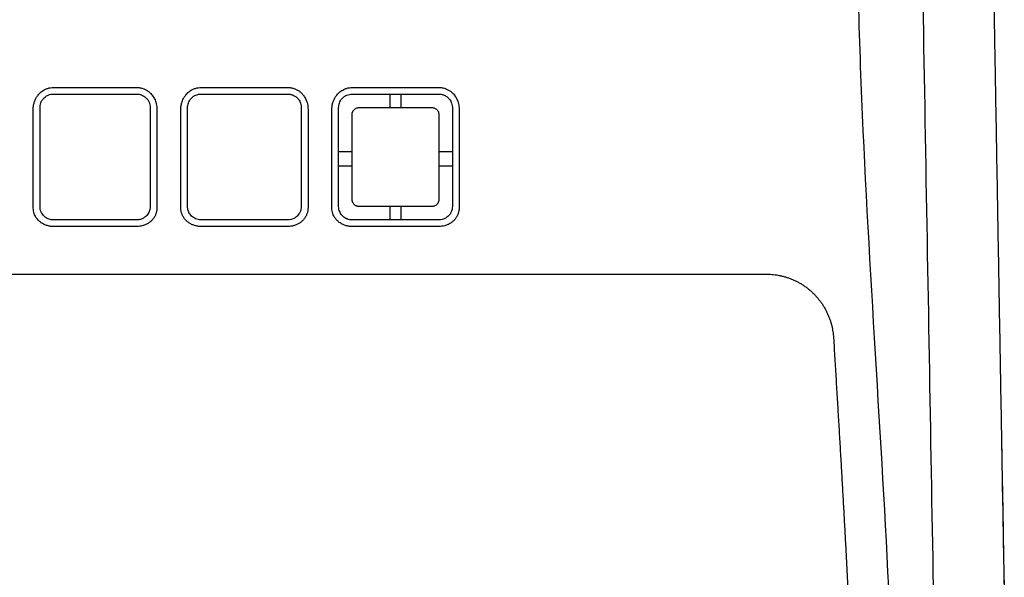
# Model space of a CAD drawing. Extents: x 95 to 1076, y 69 to 794.
# Tile 31 of 62: x 396 to 469, y 655 to 696. Entities that reach past the tile are written whole.
import ezdxf

# ---------------------------------------------------------------- set-up
doc = ezdxf.new("R2010")
doc.units = 0
doc.layers.get('0').update_dxf_attribs({"linetype": 'CONTINUOUS'})

msp = doc.modelspace()

# ---------------------------------------------------------------- linework, layer by layer
at = {"color": 7, "linetype": 'CONTINUOUS'}
for p, q in [((419.62, 685.967), (420.62, 685.967)), ((427.02, 685.967), (428.02, 685.967)), ((419.62, 684.923), (420.62, 684.923)), ((427.02, 684.923), (428.02, 684.923))]:
    msp.add_line(p, q, dxfattribs=at)
for points, knots in [([(467.508, 726.498), (467.518, 725.919), (467.538, 724.761), (467.568, 723.027), (467.599, 721.295), (467.629, 719.564), (467.659, 717.836), (467.689, 716.109), (467.719, 714.385), (467.749, 712.663), (467.779, 710.942), (467.809, 709.224), (467.839, 707.508), (467.869, 705.793), (467.899, 704.081), (467.929, 702.371), (467.959, 700.662), (467.988, 698.956), (468.018, 697.252), (468.048, 695.549), (468.078, 693.849), (468.115, 691.687), (468.161, 689.068), (468.215, 685.998), (468.268, 682.938), (468.321, 679.891), (468.374, 676.856), (468.427, 673.832), (468.479, 670.82), (468.532, 667.819), (468.584, 664.831), (468.636, 661.854), (468.67, 659.879), (468.687, 658.892)], [0, 0, 0, 0, 0.025007, 0.050007, 0.075003, 0.099995, 0.124983, 0.149969, 0.174954, 0.199938, 0.224922, 0.249907, 0.274894, 0.299884, 0.324877, 0.349875, 0.374879, 0.399888, 0.424905, 0.449929, 0.474963, 0.500006, 0.545561, 0.591081, 0.63657, 0.682033, 0.727477, 0.772905, 0.818323, 0.863737, 0.90915, 0.95457, 1, 1, 1, 1]), ([(457.866, 706.671), (457.866, 700.226), (458.465, 681.023), (460.214, 657.843), (460.714, 641.58), (460.791, 635.729), (460.802, 634.215), (460.802, 632.71)], [0, 0, 0, 0, 1.212024, 3.636073, 4.533012, 4.533012, 4.848098, 4.848098, 4.848098, 4.848098]), ([(397.06, 689.099), (397.061, 689.141), (397.062, 689.225), (397.078, 689.35), (397.101, 689.473), (397.133, 689.595), (397.173, 689.714), (397.222, 689.829), (397.279, 689.94), (397.345, 690.047), (397.458, 690.202), (397.643, 690.388), (397.89, 690.548), (398.126, 690.642), (398.338, 690.695), (398.483, 690.702), (398.556, 690.705)], [0, 0, 0, 0, 0.052406, 0.104705, 0.156912, 0.209006, 0.260973, 0.312838, 0.364587, 0.416221, 0.467768, 0.602284, 0.736605, 0.824205, 0.911993, 1, 1, 1, 1]), ([(398.556, 690.705), (399.58, 690.705), (401.628, 690.705), (403.677, 690.705), (404.701, 690.705)], [0, 0, 0, 0, 0.499928, 1, 1, 1, 1]), ([(404.701, 690.705), (404.741, 690.704), (404.819, 690.702), (404.936, 690.687), (405.051, 690.662), (405.163, 690.628), (405.273, 690.586), (405.378, 690.534), (405.478, 690.475), (405.574, 690.408), (405.664, 690.334), (405.798, 690.205), (405.956, 690.001), (406.081, 689.743), (406.153, 689.508), (406.193, 689.305), (406.198, 689.167), (406.2, 689.099)], [0, 0, 0, 0, 0.047551, 0.09508, 0.142603, 0.190118, 0.237608, 0.285079, 0.332565, 0.380075, 0.427603, 0.475133, 0.608936, 0.743211, 0.828662, 0.914282, 1, 1, 1, 1]), ([(407.96, 689.097), (407.961, 689.139), (407.962, 689.222), (407.977, 689.345), (408, 689.468), (408.032, 689.589), (408.072, 689.708), (408.121, 689.824), (408.178, 689.936), (408.245, 690.043), (408.359, 690.2), (408.545, 690.387), (408.794, 690.547), (409.033, 690.642), (409.247, 690.695), (409.393, 690.702), (409.466, 690.705)], [0, 0, 0, 0, 0.051537, 0.103166, 0.154885, 0.206662, 0.258482, 0.310364, 0.362264, 0.414163, 0.466068, 0.600642, 0.734754, 0.823581, 0.912025, 1, 1, 1, 1]), ([(409.466, 690.705), (410.534, 690.705), (412.669, 690.705), (414.805, 690.705), (415.871, 690.705)], [0, 0, 0, 0, 0.50042, 1, 1, 1, 1]), ([(415.871, 690.705), (415.91, 690.704), (415.986, 690.702), (416.1, 690.687), (416.212, 690.664), (416.321, 690.631), (416.427, 690.591), (416.529, 690.542), (416.626, 690.486), (416.718, 690.423), (416.806, 690.353), (416.888, 690.277), (417.005, 690.151), (417.139, 689.96), (417.249, 689.722), (417.315, 689.5), (417.353, 689.302), (417.358, 689.168), (417.36, 689.101)], [0, 0, 0, 0, 0.046691, 0.093166, 0.139474, 0.185631, 0.231634, 0.277501, 0.323305, 0.369094, 0.414904, 0.460759, 0.506677, 0.627305, 0.749095, 0.832116, 0.915754, 1, 1, 1, 1]), ([(419.12, 689.095), (419.121, 689.136), (419.122, 689.218), (419.137, 689.341), (419.16, 689.463), (419.191, 689.584), (419.231, 689.703), (419.28, 689.819), (419.338, 689.932), (419.405, 690.04), (419.521, 690.198), (419.708, 690.385), (419.959, 690.547), (420.2, 690.642), (420.416, 690.695), (420.563, 690.702), (420.636, 690.705)], [0, 0, 0, 0, 0.0507812, 0.1018385, 0.1531478, 0.2046656, 0.2563697, 0.3082618, 0.3602672, 0.4123317, 0.4644316, 0.5993515, 0.733008, 0.823145, 0.912167, 1, 1, 1, 1]), ([(420.636, 690.705), (421.437, 690.705), (423.038, 690.705), (424.906, 690.704), (426.24, 690.706), (426.774, 690.705), (427.041, 690.705)], [0, 0, 0, 0, 0.375299, 0.749703, 0.874918, 1, 1, 1, 1]), ([(427.041, 690.705), (427.08, 690.704), (427.156, 690.702), (427.269, 690.687), (427.38, 690.663), (427.488, 690.631), (427.593, 690.59), (427.693, 690.542), (427.79, 690.487), (427.881, 690.424), (427.968, 690.355), (428.049, 690.28), (428.165, 690.154), (428.3, 689.963), (428.409, 689.725), (428.475, 689.503), (428.513, 689.305), (428.518, 689.17), (428.52, 689.102)], [0, 0, 0, 0, 0.0467855, 0.0932048, 0.1393474, 0.1852645, 0.2309752, 0.2765312, 0.3220314, 0.3675442, 0.4131265, 0.4588265, 0.5046859, 0.6253669, 0.7481764, 0.8310294, 0.9149636, 1, 1, 1, 1]), ([(397.56, 689.217), (397.56, 689.272), (397.569, 689.388), (397.615, 689.563), (397.7, 689.74), (397.809, 689.886), (397.913, 689.982), (397.989, 690.039), (398.067, 690.089), (398.189, 690.151), (398.36, 690.204), (398.493, 690.217), (398.56, 690.217)], [2, 2, 2, 2, 2.323663, 2.67878, 3.050574, 3.470622, 3.755416, 3.899309, 4.044107, 4.319556, 4.731678, 5.148869, 5.148869, 5.148869, 5.148869]), ([(398.56, 690.217), (399.583, 690.217), (401.63, 690.217), (403.677, 690.217), (404.7, 690.217)], [2, 2, 2, 2, 5.905498, 9.810544, 9.810544, 9.810544, 9.810544]), ([(404.7, 690.217), (404.761, 690.217), (404.882, 690.206), (405.058, 690.157), (405.222, 690.077), (405.378, 689.961), (405.515, 689.809), (405.623, 689.622), (405.686, 689.42), (405.7, 689.283), (405.7, 689.217)], [2, 2, 2, 2, 2.380888, 2.755027, 3.126325, 3.497587, 3.923112, 4.343748, 4.764687, 5.150857, 5.150857, 5.150857, 5.150857]), ([(408.46, 689.217), (408.46, 689.272), (408.469, 689.387), (408.515, 689.561), (408.598, 689.737), (408.707, 689.883), (408.81, 689.98), (408.885, 690.036), (408.963, 690.087), (409.085, 690.15), (409.258, 690.204), (409.392, 690.217), (409.46, 690.217)], [2, 2, 2, 2, 2.323603, 2.678134, 3.049322, 3.468678, 3.752886, 3.896435, 4.040859, 4.318975, 4.735309, 5.156157, 5.156157, 5.156157, 5.156157]), ([(409.46, 690.217), (409.993, 690.217), (411.06, 690.217), (412.659, 690.217), (414.259, 690.217), (415.326, 690.217), (415.86, 690.217)], [2, 2, 2, 2, 4.034907, 6.069807, 8.104712, 10.141364, 10.141364, 10.141364, 10.141364]), ([(415.86, 690.217), (415.919, 690.217), (416.021, 690.208), (416.158, 690.174), (416.279, 690.128), (416.417, 690.054), (416.569, 689.934), (416.696, 689.777), (416.784, 689.612), (416.844, 689.431), (416.86, 689.296), (416.86, 689.217)], [2, 2, 2, 2, 2.365881, 2.637299, 2.872207, 3.162435, 3.593477, 4.036, 4.356823, 4.681976, 5.143667, 5.143667, 5.143667, 5.143667]), ([(419.62, 689.217), (419.62, 689.272), (419.629, 689.386), (419.674, 689.559), (419.757, 689.735), (419.864, 689.88), (419.967, 689.977), (420.041, 690.034), (420.119, 690.085), (420.242, 690.148), (420.416, 690.203), (420.552, 690.217), (420.62, 690.217)], [2, 2, 2, 2, 2.32365, 2.677735, 3.048395, 3.467047, 3.750657, 3.893856, 4.037897, 4.318911, 4.739803, 5.163706, 5.163706, 5.163706, 5.163706]), ([(420.62, 690.217), (421.153, 690.217), (422.219, 690.217), (423.552, 690.217), (424.619, 690.217), (425.418, 690.217), (426.219, 690.217), (426.753, 690.217), (427.02, 690.217)], [2, 2, 2, 2, 4.034927, 6.069853, 7.087318, 8.104787, 9.122261, 10.142962, 10.142962, 10.142962, 10.142962]), ([(423.42, 689.217), (423.42, 689.383), (423.42, 689.717), (423.42, 690.05), (423.42, 690.217)], [0, 0, 0, 0, 0.499296, 1, 1, 1, 1]), ([(424.22, 690.217), (424.22, 690.05), (424.22, 689.717), (424.22, 689.383), (424.22, 689.217)], [0, 0, 0, 0, 0.500705, 1, 1, 1, 1]), ([(427.02, 690.217), (427.078, 690.217), (427.178, 690.208), (427.314, 690.176), (427.434, 690.13), (427.573, 690.057), (427.726, 689.937), (427.855, 689.78), (427.943, 689.614), (428.004, 689.432), (428.02, 689.296), (428.02, 689.217)], [2, 2, 2, 2, 2.360126, 2.627446, 2.861255, 3.15195, 3.58381, 4.027416, 4.349021, 4.67485, 5.136955, 5.136955, 5.136955, 5.136955]), ([(397.061, 681.781), (397.06, 681.859), (397.058, 682.014), (397.06, 682.247), (397.059, 682.48), (397.06, 682.938), (397.059, 684.228), (397.06, 686.353), (397.06, 688.184), (397.06, 689.099)], [0, 0, 0, 0, 0.031976, 0.063946, 0.095915, 0.127882, 0.252475, 0.6263, 1, 1, 1, 1]), ([(397.56, 681.917), (397.56, 682.001), (397.56, 682.16), (397.56, 682.394), (397.56, 682.62), (397.56, 682.922), (397.56, 683.3), (397.56, 683.905), (397.56, 684.661), (397.56, 685.873), (397.56, 687.391), (397.56, 688.608), (397.56, 689.217)], [2, 2, 2, 2, 2.369112, 2.70304, 3.03696, 3.370874, 4.038683, 4.706473, 6.042006, 7.377503, 10.048511, 12.719744, 12.719744, 12.719744, 12.719744]), ([(405.7, 689.217), (405.7, 688.608), (405.7, 687.39), (405.7, 685.871), (405.7, 684.659), (405.7, 683.902), (405.7, 683.297), (405.7, 682.92), (405.7, 682.618), (405.7, 682.391), (405.7, 682.158), (405.7, 682), (405.7, 681.917)], [2, 2, 2, 2, 4.665662, 7.331104, 8.66382, 9.996573, 10.662972, 11.329393, 11.662612, 11.995838, 12.329071, 12.692698, 12.692698, 12.692698, 12.692698]), ([(406.2, 689.099), (406.2, 688.641), (406.2, 687.725), (406.2, 686.354), (406.2, 684.985), (406.2, 683.846), (406.201, 682.937), (406.199, 682.403), (406.202, 682.018), (406.199, 681.86), (406.198, 681.781)], [0, 0, 0, 0, 0.186919, 0.373866, 0.560845, 0.747855, 0.841339, 0.93483, 0.967414, 1, 1, 1, 1]), ([(407.962, 681.779), (407.96, 681.857), (407.958, 682.012), (407.96, 682.244), (407.959, 682.477), (407.96, 683.087), (407.96, 684.074), (407.96, 685.592), (407.96, 687.266), (407.96, 688.487), (407.96, 689.097)], [0, 0, 0, 0, 0.031935, 0.0638808, 0.095822, 0.1277622, 0.314685, 0.5015751, 0.7508143, 1, 1, 1, 1]), ([(408.46, 681.917), (408.46, 682.001), (408.46, 682.159), (408.46, 682.393), (408.46, 682.62), (408.46, 682.922), (408.46, 683.299), (408.46, 683.904), (408.46, 684.66), (408.46, 685.872), (408.46, 687.39), (408.46, 688.608), (408.46, 689.217)], [2, 2, 2, 2, 2.364849, 2.696234, 3.027612, 3.358984, 4.02171, 4.684416, 6.009783, 7.335113, 9.985788, 12.636686, 12.636686, 12.636686, 12.636686]), ([(416.86, 689.217), (416.86, 688.608), (416.86, 687.391), (416.86, 685.873), (416.86, 684.661), (416.86, 683.905), (416.86, 683.3), (416.86, 682.922), (416.86, 682.62), (416.86, 682.394), (416.86, 682.16), (416.86, 682.001), (416.86, 681.917)], [2, 2, 2, 2, 4.686255, 7.372288, 8.715297, 10.05834, 10.729884, 11.401448, 11.737238, 12.073035, 12.408839, 12.779655, 12.779655, 12.779655, 12.779655]), ([(417.36, 689.101), (417.36, 688.643), (417.36, 687.727), (417.36, 686.357), (417.36, 684.989), (417.36, 683.775), (417.36, 682.862), (417.361, 682.249), (417.359, 681.938), (417.358, 681.783)], [0, 0, 0, 0, 0.186838, 0.37371, 0.560615, 0.747553, 0.87215, 0.936067, 1, 1, 1, 1]), ([(419.122, 681.777), (419.121, 681.855), (419.118, 682.01), (419.12, 682.243), (419.12, 682.476), (419.12, 682.934), (419.12, 684.224), (419.12, 686.35), (419.12, 688.18), (419.12, 689.095)], [0, 0, 0, 0, 0.0319355, 0.0639007, 0.0958575, 0.1278133, 0.2524158, 0.6262752, 1, 1, 1, 1]), ([(419.62, 681.917), (419.62, 682.001), (419.62, 682.159), (419.62, 682.394), (419.62, 682.62), (419.62, 682.922), (419.62, 683.3), (419.62, 683.904), (419.62, 684.661), (419.62, 685.873), (419.62, 687.391), (419.62, 688.608), (419.62, 689.217)], [2, 2, 2, 2, 2.362615, 2.691408, 3.020194, 3.348974, 4.006518, 4.664043, 5.97905, 7.294024, 9.923986, 12.554163, 12.554163, 12.554163, 12.554163]), ([(420.62, 688.717), (420.621, 688.74), (420.623, 688.787), (420.638, 688.855), (420.661, 688.92), (420.694, 688.982), (420.735, 689.039), (420.783, 689.089), (420.846, 689.138), (420.925, 689.181), (421.02, 689.211), (421.087, 689.215), (421.12, 689.217)], [0, 0, 0, 0, 0.0885861, 0.1771727, 0.2657604, 0.3543496, 0.4429409, 0.5315348, 0.6201318, 0.7467275, 0.8733324, 1, 1, 1, 1]), ([(421.12, 689.217), (422.018, 689.217), (423.818, 689.217), (425.618, 689.217), (426.52, 689.217)], [0, 0, 0, 0, 0.499001, 1, 1, 1, 1]), ([(426.52, 689.217), (426.544, 689.216), (426.594, 689.214), (426.671, 689.196), (426.762, 689.159), (426.856, 689.094), (426.939, 688.999), (426.998, 688.886), (427.011, 688.803), (427.018, 688.761)], [0, 0, 0, 0, 0.095824, 0.2031, 0.321825, 0.491364, 0.660884, 0.830418, 1, 1, 1, 1]), ([(428.02, 689.217), (428.02, 688.608), (428.02, 687.391), (428.02, 685.873), (428.02, 684.662), (428.02, 683.905), (428.02, 683.3), (428.02, 682.923), (428.02, 682.621), (428.02, 682.394), (428.02, 682.16), (428.02, 682.001), (428.02, 681.917)], [2, 2, 2, 2, 4.706613, 7.413013, 8.766204, 10.119425, 10.796056, 11.472705, 11.811037, 12.149375, 12.48772, 12.861775, 12.861775, 12.861775, 12.861775]), ([(428.52, 689.102), (428.52, 688.645), (428.52, 687.729), (428.52, 686.359), (428.52, 684.991), (428.52, 683.778), (428.52, 682.865), (428.52, 682.251), (428.519, 681.941), (428.518, 681.786)], [0, 0, 0, 0, 0.18683, 0.373695, 0.560594, 0.747524, 0.872115, 0.936047, 1, 1, 1, 1]), ([(420.62, 682.417), (420.62, 682.836), (420.62, 683.672), (420.62, 684.93), (420.62, 686.19), (420.62, 687.452), (420.62, 688.296), (420.62, 688.717)], [0, 0, 0, 0, 0.200023, 0.400026, 0.600017, 0.800006, 1, 1, 1, 1]), ([(427.02, 688.717), (427.02, 688.296), (427.02, 687.452), (427.02, 686.19), (427.02, 684.93), (427.02, 683.672), (427.02, 682.836), (427.02, 682.417)], [0, 0, 0, 0, 0.200039, 0.400051, 0.600043, 0.800023, 1, 1, 1, 1]), ([(421.12, 681.917), (421.103, 681.918), (421.065, 681.919), (421.001, 681.93), (420.926, 681.954), (420.838, 681.999), (420.75, 682.073), (420.677, 682.175), (420.629, 682.292), (420.623, 682.376), (420.62, 682.417)], [0, 0, 0, 0, 0.064665, 0.146966, 0.246887, 0.364412, 0.5233, 0.682177, 0.841068, 1, 1, 1, 1]), ([(427.02, 682.417), (427.019, 682.395), (427.017, 682.352), (427.004, 682.288), (426.983, 682.226), (426.955, 682.167), (426.919, 682.113), (426.876, 682.064), (426.815, 682.011), (426.734, 681.961), (426.63, 681.924), (426.556, 681.919), (426.52, 681.917)], [0, 0, 0, 0, 0.083046, 0.166093, 0.249142, 0.332192, 0.415246, 0.498303, 0.581365, 0.720875, 0.860394, 1, 1, 1, 1]), ([(398.557, 680.436), (398.514, 680.437), (398.428, 680.439), (398.3, 680.454), (398.173, 680.479), (398.048, 680.514), (397.926, 680.559), (397.809, 680.614), (397.697, 680.678), (397.543, 680.786), (397.365, 680.958), (397.215, 681.182), (397.125, 681.396), (397.075, 681.586), (397.066, 681.716), (397.061, 681.781)], [0, 0, 0, 0, 0.056916, 0.113923, 0.171003, 0.228164, 0.285446, 0.342841, 0.400316, 0.457862, 0.594542, 0.731343, 0.821081, 0.910685, 1, 1, 1, 1]), ([(398.56, 680.917), (398.496, 680.917), (398.337, 680.932), (398.128, 681.005), (397.942, 681.123), (397.81, 681.248), (397.708, 681.386), (397.628, 681.541), (397.573, 681.72), (397.56, 681.852), (397.56, 681.917)], [2, 2, 2, 2, 2.376081, 2.92798, 3.292624, 3.69537, 4.026602, 4.357434, 4.792151, 5.221612, 5.221612, 5.221612, 5.221612]), ([(405.7, 681.917), (405.7, 681.845), (405.686, 681.717), (405.631, 681.538), (405.552, 681.384), (405.446, 681.244), (405.301, 681.109), (405.11, 680.994), (404.897, 680.929), (404.757, 680.917), (404.7, 680.917)], [2, 2, 2, 2, 2.471858, 2.835873, 3.198498, 3.55977, 3.920109, 4.397423, 4.885194, 5.217524, 5.217524, 5.217524, 5.217524]), ([(406.198, 681.781), (406.197, 681.746), (406.193, 681.675), (406.177, 681.57), (406.154, 681.467), (406.121, 681.365), (406.08, 681.267), (406.032, 681.171), (405.975, 681.08), (405.912, 680.993), (405.842, 680.912), (405.735, 680.806), (405.582, 680.687), (405.376, 680.573), (405.157, 680.494), (404.931, 680.445), (404.778, 680.439), (404.701, 680.436)], [0, 0, 0, 0, 0.048439, 0.096932, 0.145465, 0.194016, 0.242567, 0.291108, 0.339654, 0.388199, 0.436726, 0.485214, 0.590422, 0.695474, 0.797069, 0.898578, 1, 1, 1, 1]), ([(409.463, 680.436), (409.422, 680.437), (409.341, 680.439), (409.219, 680.452), (409.098, 680.474), (408.981, 680.505), (408.866, 680.545), (408.754, 680.593), (408.647, 680.65), (408.546, 680.715), (408.45, 680.788), (408.361, 680.868), (408.255, 680.981), (408.144, 681.136), (408.045, 681.339), (407.979, 681.555), (407.967, 681.705), (407.962, 681.779)], [0, 0, 0, 0, 0.053923, 0.107783, 0.161569, 0.215283, 0.268943, 0.322616, 0.376302, 0.429984, 0.48365, 0.537307, 0.590986, 0.692813, 0.795003, 0.897406, 1, 1, 1, 1]), ([(409.46, 680.917), (409.383, 680.917), (409.243, 680.934), (408.994, 681.018), (408.791, 681.157), (408.642, 681.334), (408.572, 681.453), (408.519, 681.572), (408.488, 681.671), (408.465, 681.794), (408.46, 681.868), (408.46, 681.917)], [2, 2, 2, 2, 2.447903, 2.814713, 3.532731, 3.894017, 4.227559, 4.393814, 4.72166, 4.883699, 5.205109, 5.205109, 5.205109, 5.205109]), ([(416.86, 681.917), (416.86, 681.85), (416.848, 681.733), (416.794, 681.544), (416.711, 681.379), (416.592, 681.23), (416.451, 681.102), (416.285, 681.004), (416.079, 680.934), (415.942, 680.917), (415.86, 680.917)], [2, 2, 2, 2, 2.445287, 2.761445, 3.267043, 3.604448, 3.941446, 4.425929, 4.750502, 5.23215, 5.23215, 5.23215, 5.23215]), ([(417.358, 681.783), (417.357, 681.747), (417.353, 681.676), (417.337, 681.569), (417.312, 681.464), (417.279, 681.36), (417.237, 681.259), (417.186, 681.162), (417.128, 681.069), (417.062, 680.98), (416.989, 680.897), (416.881, 680.792), (416.73, 680.678), (416.529, 680.568), (416.314, 680.492), (416.092, 680.445), (415.941, 680.439), (415.867, 680.436)], [0, 0, 0, 0, 0.049172, 0.098542, 0.148079, 0.197746, 0.247511, 0.29735, 0.347238, 0.397134, 0.446997, 0.496785, 0.598995, 0.700643, 0.801047, 0.900827, 1, 1, 1, 1]), ([(420.629, 680.436), (420.586, 680.437), (420.499, 680.439), (420.37, 680.454), (420.244, 680.479), (420.12, 680.513), (420, 680.556), (419.885, 680.609), (419.774, 680.671), (419.67, 680.741), (419.572, 680.821), (419.482, 680.908), (419.401, 681.003), (419.328, 681.105), (419.254, 681.234), (419.187, 681.392), (419.135, 681.582), (419.126, 681.712), (419.122, 681.777)], [0, 0, 0, 0, 0.05698, 0.113779, 0.170404, 0.226861, 0.28316, 0.339325, 0.395396, 0.45144, 0.507548, 0.563767, 0.62011, 0.676605, 0.733299, 0.821494, 0.910395, 1, 1, 1, 1]), ([(420.62, 680.917), (420.552, 680.917), (420.421, 680.931), (420.266, 680.978), (420.127, 681.043), (419.994, 681.13), (419.864, 681.254), (419.764, 681.391), (419.686, 681.545), (419.633, 681.722), (419.62, 681.853), (419.62, 681.917)], [2, 2, 2, 2, 2.392266, 2.756797, 2.937549, 3.297552, 3.694135, 4.019562, 4.344542, 4.772292, 5.195782, 5.195782, 5.195782, 5.195782]), ([(426.52, 681.917), (425.618, 681.917), (423.818, 681.917), (422.018, 681.917), (421.12, 681.917)], [0, 0, 0, 0, 0.501368, 1, 1, 1, 1]), ([(423.42, 680.917), (423.42, 681.084), (423.42, 681.417), (423.42, 681.751), (423.42, 681.917)], [0, 0, 0, 0, 0.500727, 1, 1, 1, 1]), ([(424.22, 681.917), (424.22, 681.751), (424.22, 681.417), (424.22, 681.084), (424.22, 680.917)], [0, 0, 0, 0, 0.499274, 1, 1, 1, 1]), ([(428.02, 681.917), (428.02, 681.849), (428.008, 681.732), (427.953, 681.541), (427.869, 681.376), (427.749, 681.226), (427.606, 681.098), (427.439, 681.002), (427.234, 680.933), (427.099, 680.917), (427.02, 680.917)], [2, 2, 2, 2, 2.449848, 2.768841, 3.278423, 3.618713, 3.958852, 4.447581, 4.774429, 5.246181, 5.246181, 5.246181, 5.246181]), ([(428.518, 681.786), (428.517, 681.75), (428.513, 681.678), (428.497, 681.572), (428.473, 681.466), (428.439, 681.362), (428.397, 681.26), (428.346, 681.162), (428.288, 681.068), (428.221, 680.979), (428.148, 680.896), (428.04, 680.79), (427.888, 680.675), (427.686, 680.566), (427.473, 680.49), (427.254, 680.444), (427.106, 680.439), (427.032, 680.436)], [0, 0, 0, 0, 0.049171, 0.098664, 0.148418, 0.198372, 0.248473, 0.298662, 0.348881, 0.399066, 0.449142, 0.499039, 0.602068, 0.70391, 0.803759, 0.902413, 1, 1, 1, 1]), ([(404.7, 680.917), (403.678, 680.917), (401.631, 680.917), (399.584, 680.917), (398.56, 680.917)], [2, 2, 2, 2, 7.102723, 12.216575, 12.216575, 12.216575, 12.216575]), ([(415.86, 680.917), (414.788, 680.917), (412.654, 680.917), (410.521, 680.917), (409.46, 680.917)], [2, 2, 2, 2, 7.35282, 12.64829, 12.64829, 12.64829, 12.64829]), ([(427.02, 680.917), (425.943, 680.917), (423.809, 680.917), (421.676, 680.917), (420.62, 680.917)], [2, 2, 2, 2, 7.375435, 12.643467, 12.643467, 12.643467, 12.643467]), ([(404.701, 680.436), (403.677, 680.436), (401.629, 680.437), (399.581, 680.436), (398.557, 680.436)], [0, 0, 0, 0, 0.5000468, 1, 1, 1, 1]), ([(415.867, 680.436), (414.8, 680.436), (412.666, 680.436), (410.531, 680.436), (409.463, 680.436)], [0, 0, 0, 0, 0.4997329, 1, 1, 1, 1]), ([(427.032, 680.436), (425.966, 680.436), (423.832, 680.436), (421.697, 680.436), (420.629, 680.436)], [0, 0, 0, 0, 0.499477, 1, 1, 1, 1]), ([(355.308, 676.917), (356.388, 676.917), (358.513, 676.916), (361.653, 676.915), (364.704, 676.914), (367.673, 676.913), (370.57, 676.914), (373.404, 676.914), (376.183, 676.915), (378.914, 676.916), (381.605, 676.917), (384.262, 676.918), (386.894, 676.919), (389.506, 676.92), (392.105, 676.92), (394.699, 676.92), (397.293, 676.92), (399.896, 676.92), (402.513, 676.919), (405.153, 676.918), (407.824, 676.917), (411.441, 676.917), (415.994, 676.917), (421.492, 676.916), (427.056, 676.915), (432.752, 676.913), (438.647, 676.913), (444.815, 676.915), (449.024, 676.916), (451.188, 676.917)], [0, 0, 0, 0, 0.0338091, 0.0665596, 0.0983608, 0.1293144, 0.159515, 0.1890517, 0.2180086, 0.2464658, 0.2745002, 0.3021865, 0.329597, 0.3568033, 0.3838761, 0.4108862, 0.4379052, 0.4650059, 0.4922631, 0.5197542, 0.5475604, 0.5757671, 0.6328506, 0.6899426, 0.7477307, 0.8068972, 0.8681467, 0.9322347, 1, 1, 1, 1]), ([(451.188, 676.917), (451.262, 676.916), (451.412, 676.914), (451.638, 676.899), (451.867, 676.873), (452.098, 676.837), (452.33, 676.789), (452.562, 676.729), (452.794, 676.657), (453.025, 676.574), (453.253, 676.478), (453.478, 676.369), (453.698, 676.249), (453.914, 676.117), (454.124, 675.973), (454.326, 675.818), (454.521, 675.653), (454.708, 675.477), (454.885, 675.292), (455.052, 675.099), (455.208, 674.897), (455.354, 674.689), (455.488, 674.475), (455.61, 674.256), (455.721, 674.033), (455.819, 673.807), (455.906, 673.579), (455.98, 673.35), (456.043, 673.12), (456.094, 672.891), (456.133, 672.664), (456.163, 672.439), (456.174, 672.289), (456.179, 672.215)], [0, 0, 0, 0, 0.028702, 0.057911, 0.087612, 0.117791, 0.148431, 0.179512, 0.211015, 0.242914, 0.275185, 0.307799, 0.340726, 0.373933, 0.407383, 0.441039, 0.47486, 0.508802, 0.542819, 0.576865, 0.610891, 0.644846, 0.678681, 0.712344, 0.745787, 0.77896, 0.811816, 0.84431, 0.876401, 0.908049, 0.939219, 0.969879, 1, 1, 1, 1]), ([(456.179, 672.215), (456.21, 671.702), (456.271, 670.682), (456.362, 669.165), (456.451, 667.668), (456.539, 666.191), (456.626, 664.734), (456.71, 663.297), (456.792, 661.879), (456.871, 660.481), (456.948, 659.103), (457.022, 657.745), (457.093, 656.406), (457.161, 655.087), (457.226, 653.786), (457.287, 652.505), (457.345, 651.244), (457.399, 650.001), (457.45, 648.777), (457.497, 647.573), (457.541, 646.387), (457.581, 645.22), (457.618, 644.072), (457.651, 642.942), (457.681, 641.832), (457.707, 640.739), (457.73, 639.666), (457.75, 638.61), (457.766, 637.574), (457.779, 636.555), (457.79, 635.554), (457.797, 634.572), (457.799, 633.924), (457.8, 633.603)], [0, 0, 0, 0, 0.03859, 0.076757, 0.114501, 0.151822, 0.188719, 0.225194, 0.261247, 0.296877, 0.332086, 0.366872, 0.401237, 0.43518, 0.468703, 0.501804, 0.534485, 0.566745, 0.598585, 0.630003, 0.661001, 0.691577, 0.72173, 0.751462, 0.78077, 0.809656, 0.838119, 0.866158, 0.893774, 0.920966, 0.947735, 0.974079, 1, 1, 1, 1]), ([(468.687, 658.892), (468.689, 658.795), (468.692, 658.603), (468.697, 658.32), (468.702, 658.041), (468.707, 657.767), (468.712, 657.497), (468.716, 657.232), (468.721, 656.971), (468.725, 656.716), (468.731, 656.398), (468.737, 656.027), (468.745, 655.614), (468.751, 655.225), (468.758, 654.859), (468.762, 654.636), (468.764, 654.525)], [0, 0, 0, 0, 0.055561, 0.110996, 0.166361, 0.22171, 0.277097, 0.332578, 0.388206, 0.444035, 0.500118, 0.600918, 0.700986, 0.80064, 0.900203, 1, 1, 1, 1]), ([(468.764, 654.525), (468.765, 654.468), (468.767, 654.356), (468.769, 654.196), (468.772, 654.044), (468.775, 653.898), (468.777, 653.76), (468.779, 653.63), (468.781, 653.507), (468.784, 653.353), (468.787, 653.18), (468.79, 653.006), (468.793, 652.863), (468.794, 652.796), (468.794, 652.763)], [0, 0, 0, 0, 0.0624493, 0.124806, 0.1871238, 0.2494564, 0.3118574, 0.3743804, 0.4370785, 0.5000044, 0.6256736, 0.7506088, 0.8752399, 1, 1, 1, 1])]:
    msp.add_open_spline(points, degree=3, knots=knots, dxfattribs=at)
for points in [[(462.421, 717.044), (462.844, 693.124), (463.259, 669.701), (463.651, 647.589)], [(427.018, 688.761), (427.019, 688.747), (427.02, 688.732), (427.02, 688.717)], [(468.591, 664.463), (468.671, 659.887), (468.735, 656.246), (468.782, 653.564)]]:
    msp.add_open_spline(points, degree=3, dxfattribs=at)

doc.saveas('drawing.dxf')
